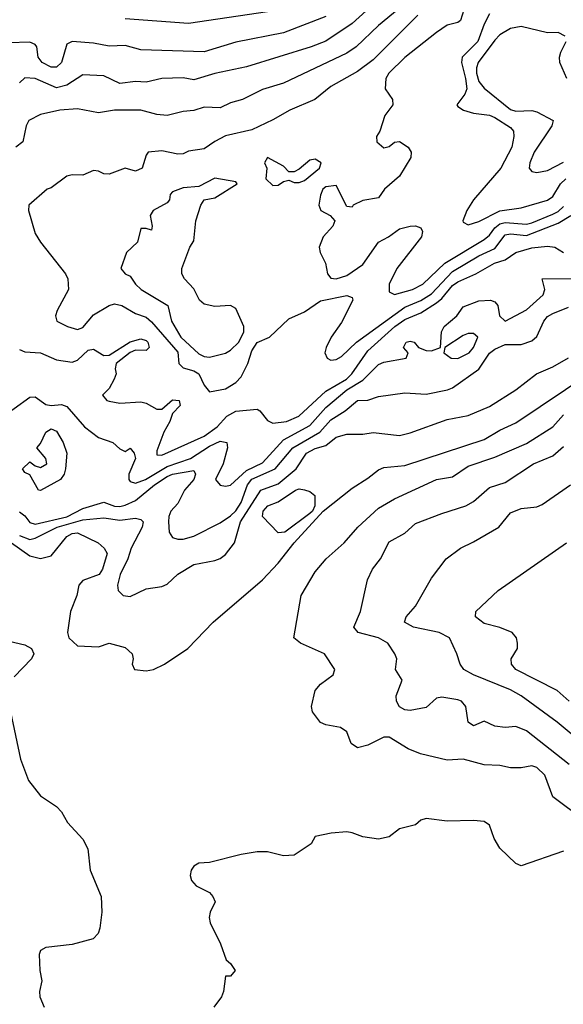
# Model space of a CAD drawing. Header units: metres. Extents: x -46681 to -43747, y -240911 to -237677.
# Tile 64 of 256: x -46213 to -46161, y -240414 to -240320. Entities that reach past the tile are written whole.
import ezdxf

# ---------------------------------------------------------------- set-up
doc = ezdxf.new("R2010")
doc.units = ezdxf.units.M
doc.layers.add('CONTOUR_INDEX', color=1, linetype='Continuous')
doc.layers.add('CONTOUR_INTER', color=3, linetype='Continuous')

msp = doc.modelspace()

# ---------------------------------------------------------------- linework, layer by layer
at = {"layer": 'CONTOUR_INDEX'}
for points, elevation in [([(-46176.095, -240316.269), (-46181.095, -240320.823), (-46183.595, -240322.477), (-46184.973, -240323.02), (-46191.095, -240324.933), (-46194.095, -240325.563), (-46196.095, -240326.17), (-46197.095, -240325.959), (-46199.095, -240326.033), (-46200.595, -240326.39), (-46201.595, -240326.31), (-46203.095, -240326.496), (-46204.595, -240325.77), (-46206.595, -240325.688), (-46208.095, -240326.646), (-46209.095, -240326.924), (-46211.095, -240326.044), (-46212.095, -240325.95), (-46212.595, -240326.434)], 125), ([(-46160.926, -240322.02), (-46161.595, -240321.675), (-46162.595, -240321.689), (-46165.095, -240321.113), (-46166.095, -240321.281), (-46167.095, -240321.885), (-46167.595, -240322.399), (-46169.151, -240324.52), (-46169.314, -240325.02), (-46169.311, -240325.52), (-46169.095, -240326.31), (-46168.595, -240326.95), (-46166.095, -240328.973), (-46165.595, -240329.124), (-46164.095, -240329.061), (-46163.595, -240329.19), (-46162.057, -240330.02), (-46162.191, -240330.52), (-46163.857, -240333.02), (-46164.276, -240334.02), (-46164.323, -240334.52), (-46164.095, -240334.835), (-46163.595, -240334.923), (-46162.595, -240334.732), (-46161.095, -240333.97)], 120), ([(-46160.766, -240326.02), (-46161.414, -240324.52), (-46161.462, -240324.02), (-46161.346, -240323.52), (-46160.829, -240322.52)], 120), ([(-46214.595, -240358.374), (-46211.595, -240356.208), (-46211.095, -240356.18), (-46210.095, -240356.904), (-46209.595, -240357.019), (-46208.595, -240356.9), (-46208.095, -240357.117), (-46206.436, -240359.02), (-46205.095, -240360.048), (-46203.75, -240360.52), (-46203.095, -240361.114), (-46202.595, -240361.358), (-46202.095, -240361.059), (-46201.715, -240361.52), (-46201.59, -240362.02), (-46202.229, -240363.52), (-46202.229, -240364.02), (-46202.095, -240364.218), (-46201.595, -240364.37), (-46200.655, -240364.02), (-46198.595, -240362.787), (-46196.404, -240362.02), (-46194.595, -240360.874), (-46193.595, -240360.402), (-46192.96, -240360.52), (-46192.901, -240361.02), (-46193.319, -240362.52), (-46194.023, -240364.02), (-46193.595, -240364.568), (-46193.095, -240364.658), (-46192.595, -240364.548), (-46191.095, -240363.179), (-46189.595, -240362.449), (-46187.595, -240360.273), (-46185.095, -240358.888), (-46183.595, -240357.194), (-46181.599, -240355.52), (-46180.095, -240354.604), (-46178.595, -240353.129), (-46178.095, -240352.89), (-46175.97, -240352.52), (-46175.789, -240352.02), (-46176.225, -240351.52), (-46175.965, -240351.02), (-46175.595, -240350.908), (-46175.217, -240351.02), (-46174.811, -240351.52), (-46174.095, -240351.809), (-46173.595, -240351.825), (-46172.725, -240351.52), (-46172.629, -240350.02), (-46172.382, -240349.52), (-46171.195, -240348.52), (-46170.595, -240347.661), (-46169.095, -240347.077), (-46167.981, -240347.02), (-46167.595, -240347.179), (-46167.286, -240347.52), (-46167.156, -240348.52), (-46166.595, -240349.01), (-46164.595, -240347.949), (-46163.019, -240346.52), (-46162.847, -240346.02), (-46163.094, -240345.02), (-46160.095, -240344.973)], 125), ([(-46170.595, -240350.365), (-46172.328, -240351.52), (-46172.406, -240352.02), (-46171.71, -240352.52), (-46171.095, -240352.566), (-46170.02, -240352.02), (-46169.595, -240351.527), (-46169.191, -240350.52), (-46169.595, -240350.194), (-46170.095, -240350.188), (-46170.595, -240350.365)], 125), ([(-46160.545, -240391.02), (-46164.595, -240387.842), (-46165.595, -240387.418), (-46166.595, -240387.507), (-46167.595, -240387.379), (-46168.595, -240386.924), (-46169.595, -240387.359), (-46170.12, -240387.02), (-46170.337, -240385.52), (-46170.741, -240385.02), (-46171.095, -240384.903), (-46172.595, -240384.633), (-46173.095, -240384.75), (-46174.095, -240385.609), (-46175.595, -240385.89), (-46176.095, -240385.848), (-46176.595, -240385.566), (-46176.902, -240385.02), (-46176.923, -240384.52), (-46176.359, -240383.02), (-46176.996, -240382.02), (-46176.863, -240381.02), (-46177.055, -240380.52), (-46177.706, -240379.52), (-46178.606, -240379.02), (-46180.53, -240378.52), (-46180.922, -240378.02), (-46180.286, -240376.52), (-46179.625, -240373.52), (-46179.167, -240372.52), (-46178.4, -240371.52), (-46177.595, -240369.921), (-46176.095, -240369.101), (-46175.095, -240368.196), (-46172.595, -240367.232), (-46170.318, -240366.52), (-46169.595, -240366.087), (-46168.095, -240364.792), (-46166.595, -240364.318), (-46163.908, -240362.52), (-46162.095, -240361.782), (-46161.095, -240360.899)], 130)]:
    msp.add_lwpolyline(points, dxfattribs=dict(at, elevation=elevation))
at = {"layer": 'CONTOUR_INTER'}
for points, elevation in [([(-46176.095, -240318.959), (-46178.595, -240320.994), (-46180.715, -240323.02), (-46181.595, -240323.637), (-46187.595, -240326.478), (-46189.595, -240327.063), (-46191.471, -240328.02), (-46192.595, -240328.32), (-46193.595, -240328.803), (-46195.095, -240328.73), (-46196.095, -240329.07), (-46197.095, -240329.154), (-46198.595, -240329.539), (-46199.595, -240329.429), (-46201.095, -240329.014), (-46203.595, -240329.027), (-46205.095, -240329.289), (-46207.095, -240328.905), (-46208.753, -240329.02), (-46210.595, -240329.441), (-46211.7, -240330.02), (-46211.957, -240330.52), (-46212.284, -240332.02), (-46212.944, -240332.52)], 124), ([(-46183.595, -240320.156), (-46187.595, -240321.705), (-46192.095, -240322.599), (-46195.095, -240323.499), (-46201.095, -240323.31), (-46202.595, -240322.916), (-46204.095, -240322.96), (-46205.595, -240322.685), (-46207.595, -240322.527), (-46208.095, -240322.76), (-46208.605, -240324.52), (-46209.095, -240324.952), (-46209.595, -240324.966), (-46210.434, -240324.52), (-46210.819, -240324.02), (-46210.953, -240323.02), (-46211.095, -240322.806), (-46211.595, -240322.583), (-46213.595, -240322.656)], 126), ([(-46174.875, -240320.02), (-46179.095, -240324.265), (-46180.595, -240325.372), (-46183.095, -240326.785), (-46184.637, -240328.02), (-46187.004, -240329.02), (-46188.595, -240329.957), (-46190.595, -240330.882), (-46193.095, -240331.46), (-46194.095, -240331.983), (-46195.095, -240332.7), (-46196.595, -240332.908), (-46197.095, -240333.158), (-46197.595, -240333.2), (-46199.095, -240332.874), (-46200.392, -240333.02), (-46200.595, -240333.281), (-46200.976, -240334.52), (-46201.595, -240334.821), (-46202.595, -240334.526), (-46204.095, -240335.076), (-46204.595, -240335.06), (-46205.095, -240334.818), (-46205.595, -240334.758), (-46206.595, -240335.173), (-46207.595, -240335.154), (-46208.095, -240335.284), (-46209.595, -240336.381), (-46209.953, -240336.52), (-46211.707, -240338.02), (-46211.741, -240338.52), (-46211.095, -240340.708), (-46210.611, -240341.52), (-46208.22, -240344.52), (-46208.006, -240345.02), (-46207.943, -240346.02), (-46209.025, -240348.02), (-46209.185, -240348.52), (-46209.036, -240349.02), (-46208.03, -240349.52), (-46207.095, -240349.792), (-46206.595, -240349.604), (-46205.595, -240348.406), (-46204.109, -240347.52), (-46203.595, -240347.37), (-46202.912, -240347.52), (-46201.595, -240348.289), (-46200.595, -240348.654), (-46200.095, -240349.096), (-46197.595, -240351.967), (-46197.504, -240353.02), (-46197.095, -240353.45), (-46196.095, -240353.724), (-46195.592, -240354.02), (-46195.095, -240355.071), (-46194.595, -240355.707), (-46193.095, -240355.42), (-46192.095, -240354.824), (-46191.595, -240354.285), (-46190.978, -240353.02), (-46190.595, -240351.843), (-46190.095, -240351.044), (-46188.907, -240350.52), (-46187.095, -240348.782), (-46185.595, -240348.138), (-46184.095, -240347.078), (-46181.595, -240346.596), (-46181.095, -240346.781), (-46181.012, -240347.02), (-46182.095, -240349.15), (-46183.094, -240350.52), (-46183.551, -240351.52), (-46183.664, -240352.02), (-46183.458, -240352.52), (-46183.095, -240352.706), (-46182.595, -240352.64), (-46182.095, -240352.359), (-46180.677, -240351.02), (-46176.095, -240347.682), (-46174.595, -240347.064), (-46173.595, -240346.418), (-46171.595, -240344.309), (-46169.095, -240342.822), (-46167.595, -240342.134), (-46166.595, -240340.85), (-46166.095, -240340.734), (-46164.595, -240340.887), (-46161.595, -240339.737), (-46160.399, -240339.02)], 123), ([(-46189.095, -240319.722), (-46196.595, -240320.832), (-46202.595, -240320.38)], 127), ([(-46170.51, -240319.52), (-46170.824, -240320.52), (-46171.095, -240320.713), (-46172.095, -240320.983), (-46173.095, -240321.662), (-46176.095, -240324.027), (-46177.622, -240325.52), (-46177.9, -240326.02), (-46177.965, -240327.02), (-46177.265, -240328.02), (-46177.246, -240328.52), (-46177.986, -240329.52), (-46178.483, -240331.02), (-46178.791, -240331.52), (-46178.742, -240332.02), (-46178.095, -240332.588), (-46177.595, -240332.484), (-46177.095, -240332.054), (-46176.595, -240331.983), (-46175.795, -240332.52), (-46175.51, -240333.02), (-46175.526, -240333.52), (-46176.595, -240335.277), (-46178.036, -240336.52), (-46178.595, -240337.339), (-46180.095, -240337.591), (-46180.986, -240338.02), (-46181.095, -240338.211), (-46181.595, -240338.159), (-46182.595, -240336.178), (-46183.595, -240336.285), (-46183.862, -240336.52), (-46184.095, -240337.09), (-46184.236, -240338.02), (-46184.063, -240338.52), (-46183.181, -240339.02), (-46182.725, -240339.52), (-46182.919, -240340.02), (-46183.835, -240341.02), (-46184.204, -240342.02), (-46184.13, -240342.52), (-46183.611, -240343.52), (-46183.43, -240344.52), (-46183.095, -240344.942), (-46182.595, -240344.995), (-46181.595, -240344.695), (-46180.095, -240343.661), (-46178.595, -240341.529), (-46177.635, -240341.02), (-46176.595, -240340.261), (-46175.595, -240340.003), (-46175.095, -240339.986), (-46174.595, -240340.177), (-46174.43, -240340.52), (-46174.518, -240341.02), (-46176.858, -240344.02), (-46177.578, -240345.52), (-46177.595, -240346.23), (-46177.095, -240346.492), (-46175.373, -240346.02), (-46174.402, -240345.52), (-46172.303, -240343.52), (-46168.595, -240341.285), (-46168.095, -240340.857), (-46167.595, -240340.17), (-46167.095, -240339.789), (-46166.595, -240339.668), (-46164.595, -240339.816), (-46164.095, -240339.714), (-46162.095, -240338.866), (-46161.595, -240338.624), (-46161.095, -240338.162)], 122), ([(-46168.095, -240319.914), (-46168.595, -240320.886), (-46169.19, -240322.52), (-46170.673, -240324.02), (-46170.753, -240324.52), (-46170.346, -240326.02), (-46170.24, -240327.02), (-46170.435, -240327.52), (-46171.18, -240328.52), (-46171.095, -240328.696), (-46170.559, -240329.02), (-46169.595, -240329.316), (-46168.095, -240329.493), (-46167.595, -240329.725), (-46166.095, -240330.684), (-46165.802, -240331.02), (-46165.789, -240331.52), (-46165.979, -240332.52), (-46167.001, -240334.52), (-46169.598, -240337.52), (-46170.249, -240338.52), (-46170.614, -240339.52), (-46170.595, -240339.654), (-46170.095, -240339.906), (-46169.095, -240339.589), (-46167.095, -240338.565), (-46165.095, -240338.267), (-46162.595, -240337.563), (-46162.095, -240337.197), (-46161.375, -240336.02), (-46160.869, -240335.52)], 121), ([(-46189.095, -240333.512), (-46189.399, -240334.02), (-46189.154, -240334.52), (-46189.262, -240335.52), (-46188.595, -240336.168), (-46188.095, -240336.136), (-46187.595, -240335.775), (-46187.095, -240335.669), (-46186.595, -240335.883), (-46186.095, -240335.875), (-46185.595, -240335.679), (-46184.183, -240334.52), (-46184.011, -240334.02), (-46184.595, -240333.656), (-46185.095, -240333.757), (-46186.095, -240334.612), (-46186.595, -240334.856), (-46187.095, -240334.875), (-46187.595, -240334.33), (-46189.095, -240333.512)], 122), ([(-46194.095, -240335.455), (-46195.595, -240336.265), (-46197.095, -240336.396), (-46198.095, -240336.759), (-46198.334, -240337.02), (-46198.393, -240337.52), (-46198.595, -240337.814), (-46199.934, -240338.52), (-46200.219, -240339.02), (-46200.024, -240340.02), (-46200.095, -240340.409), (-46200.595, -240340.24), (-46201.095, -240340.238), (-46201.412, -240341.52), (-46202.452, -240342.52), (-46202.992, -240344.02), (-46202.595, -240344.52), (-46202.095, -240344.74), (-46201.595, -240345.52), (-46201.068, -240346.02), (-46198.528, -240347.52), (-46198.204, -240349.02), (-46197.309, -240350.52), (-46195.595, -240352.104), (-46195.095, -240352.364), (-46194.595, -240352.425), (-46193.095, -240352.061), (-46192.595, -240351.772), (-46191.824, -240351.02), (-46191.354, -240350.02), (-46191.341, -240349.52), (-46192.095, -240347.809), (-46192.595, -240347.546), (-46194.095, -240347.614), (-46195.095, -240347.395), (-46195.533, -240347.02), (-46196.095, -240345.97), (-46196.977, -240345.02), (-46197.21, -240344.52), (-46197.202, -240344.02), (-46196.458, -240342.02), (-46196.095, -240341.423), (-46195.905, -240339.52), (-46195.411, -240338.02), (-46195.095, -240337.53), (-46194.095, -240337.346), (-46191.987, -240336.02), (-46192.095, -240335.806), (-46194.095, -240335.455)], 122), ([(-46212.595, -240351.689), (-46212.095, -240351.91), (-46210.595, -240352.005), (-46209.095, -240352.669), (-46207.595, -240352.913), (-46207.095, -240352.709), (-46206.095, -240351.757), (-46205.595, -240351.66), (-46204.595, -240352.268), (-46204.095, -240352.244), (-46202.095, -240350.976), (-46201.095, -240350.703), (-46200.595, -240350.846), (-46200.428, -240351.02), (-46200.314, -240351.52), (-46200.595, -240351.797), (-46201.595, -240351.764), (-46202.095, -240352.002), (-46203.44, -240353.02), (-46203.538, -240353.52), (-46203.438, -240354.02), (-46203.615, -240354.52), (-46204.095, -240355.391), (-46204.714, -240356.02), (-46204.317, -240356.52), (-46204.095, -240356.587), (-46203.095, -240356.79), (-46201.095, -240356.657), (-46200.595, -240356.789), (-46199.595, -240357.361), (-46199.095, -240357.351), (-46198.095, -240356.486), (-46197.475, -240356.52), (-46197.366, -240357.02), (-46198.095, -240357.771), (-46198.346, -240358.52), (-46198.934, -240359.52), (-46199.595, -240361.303), (-46199.595, -240361.685), (-46199.095, -240361.721), (-46195.095, -240359.902), (-46193.871, -240359.02), (-46192.962, -240358.02), (-46192.095, -240357.529), (-46190.095, -240357.362), (-46189.819, -240357.52), (-46189.095, -240358.438), (-46188.595, -240358.685), (-46187.318, -240358.52), (-46186.147, -240358.02), (-46183.595, -240355.658), (-46181.617, -240354.52), (-46181.137, -240354.02), (-46179.595, -240351.823), (-46177.06, -240349.52), (-46176.095, -240348.876), (-46174.595, -240348.216), (-46173.095, -240347.281), (-46172.595, -240346.868), (-46171.595, -240345.636), (-46171.095, -240345.278), (-46169.376, -240344.52), (-46167.621, -240343.52), (-46166.595, -240343.216), (-46165.595, -240342.52), (-46164.095, -240342.056), (-46162.595, -240341.921), (-46161.888, -240342.02), (-46161.095, -240342.516)], 124), ([(-46212.595, -240367.082), (-46212.095, -240367.453), (-46211.595, -240368.1), (-46211.095, -240368.246), (-46208.095, -240367.548), (-46206.595, -240366.764), (-46204.595, -240366.181), (-46203.595, -240366.547), (-46203.095, -240366.585), (-46202.595, -240366.46), (-46201.595, -240366.006), (-46199.805, -240364.52), (-46198.595, -240363.746), (-46198.095, -240363.517), (-46196.095, -240363.164), (-46195.907, -240363.52), (-46196.095, -240364.005), (-46196.959, -240365.02), (-46197.595, -240366.282), (-46198.252, -240367.02), (-46198.456, -240367.52), (-46198.476, -240368.02), (-46198.427, -240369.02), (-46198.095, -240369.514), (-46197.595, -240369.676), (-46197.095, -240369.665), (-46196.095, -240369.379), (-46193.595, -240368.128), (-46192.595, -240367.449), (-46192.095, -240366.98), (-46191.595, -240366.184), (-46191.003, -240364.52), (-46190.595, -240363.987), (-46188.382, -240363.02), (-46186.707, -240361.02), (-46184.149, -240359.52), (-46183.095, -240358.374), (-46181.758, -240357.52), (-46180.595, -240356.521), (-46179.595, -240356.499), (-46178.595, -240356.149), (-46176.095, -240355.818), (-46174.095, -240355.939), (-46172.058, -240355.52), (-46171.595, -240355.339), (-46169.095, -240353.576), (-46168.095, -240352.035), (-46167.595, -240351.675), (-46166.595, -240351.224), (-46165.095, -240351.24), (-46164.095, -240350.868), (-46163.595, -240350.463), (-46162.931, -240349.02), (-46162.595, -240348.568), (-46162.095, -240348.289), (-46160.595, -240347.677)], 126), ([(-46212.595, -240369.315), (-46211.595, -240369.69), (-46211.095, -240369.588), (-46209.017, -240368.52), (-46206.595, -240367.854), (-46204.595, -240367.657), (-46203.095, -240367.867), (-46201.595, -240367.689), (-46201.095, -240367.812), (-46200.892, -240368.02), (-46200.965, -240368.52), (-46202.023, -240370.52), (-46202.329, -240371.52), (-46203.065, -240373.02), (-46203.323, -240374.02), (-46203.259, -240374.52), (-46202.77, -240375.02), (-46202.095, -240375.116), (-46200.595, -240374.375), (-46199.095, -240374.163), (-46198.595, -240373.937), (-46197.595, -240372.976), (-46196.095, -240372.086), (-46194.095, -240371.703), (-46193.595, -240371.508), (-46193.095, -240371.118), (-46192.232, -240370.02), (-46191.675, -240368.02), (-46189.748, -240365.02), (-46188.095, -240364.419), (-46186.387, -240363.02), (-46185.42, -240361.52), (-46184.595, -240361.068), (-46183.595, -240360.797), (-46182.595, -240360.012), (-46181.595, -240359.737), (-46180.095, -240359.724), (-46179.095, -240359.552), (-46176.595, -240359.842), (-46175.595, -240359.613), (-46172.095, -240358.326), (-46170.095, -240357.956), (-46168.095, -240357.108), (-46165.58, -240355.52), (-46163.652, -240354.02), (-46162.095, -240353.345), (-46160.595, -240352.483)], 127), ([(-46213.345, -240370.02), (-46211.595, -240371.249), (-46210.595, -240371.501), (-46209.595, -240371.242), (-46208.095, -240369.417), (-46207.595, -240369.147), (-46207.095, -240369.069), (-46205.153, -240370.02), (-46204.569, -240370.52), (-46204.274, -240371.02), (-46204.715, -240372.52), (-46205.042, -240373.02), (-46206.595, -240373.577), (-46206.967, -240374.02), (-46207.166, -240375.02), (-46207.756, -240376.52), (-46208.034, -240378.52), (-46207.901, -240379.02), (-46207.095, -240379.781), (-46205.095, -240379.859), (-46204.095, -240379.529), (-46202.595, -240379.938), (-46201.93, -240380.52), (-46201.832, -240381.02), (-46201.929, -240381.52), (-46201.698, -240382.02), (-46200.595, -240382.151), (-46199.903, -240382.02), (-46198.855, -240381.52), (-46196.652, -240380.02), (-46194.253, -240377.52), (-46189.595, -240373.516), (-46188.095, -240371.944), (-46186.595, -240370.025), (-46183.844, -240367.02), (-46181.095, -240364.84), (-46179.595, -240363.9), (-46178.595, -240363.104), (-46178.095, -240362.879), (-46176.095, -240362.69), (-46168.595, -240360.221), (-46167.095, -240359.34), (-46165.595, -240358.659), (-46158.595, -240353.934)], 128), ([(-46159.095, -240396.33), (-46162.095, -240394.071), (-46162.855, -240392.02), (-46163.595, -240391.303), (-46164.095, -240391.141), (-46165.095, -240391.327), (-46166.095, -240391.319), (-46167.095, -240391.115), (-46168.595, -240391.035), (-46170.595, -240390.512), (-46172.095, -240390.602), (-46174.614, -240390.02), (-46175.782, -240389.52), (-46177.595, -240388.433), (-46178.095, -240388.437), (-46179.595, -240389.176), (-46180.595, -240389.443), (-46181.183, -240389.02), (-46181.595, -240387.926), (-46182.191, -240387.52), (-46183.595, -240387.26), (-46184.095, -240387.036), (-46184.859, -240386.02), (-46184.956, -240385.52), (-46184.597, -240384.02), (-46184.095, -240383.403), (-46182.9, -240382.52), (-46182.741, -240382.02), (-46183.697, -240380.52), (-46185.997, -240379.52), (-46186.613, -240379.02), (-46185.912, -240375.02), (-46184.595, -240372.76), (-46183.565, -240371.52), (-46181.845, -240370.02), (-46180.546, -240368.52), (-46178.595, -240366.733), (-46177.095, -240365.858), (-46173.095, -240364.024), (-46171.595, -240363.78), (-46170.095, -240362.765), (-46167.595, -240361.907), (-46164.595, -240360.614), (-46162.095, -240359.036), (-46161.095, -240357.907)], 129), ([(-46210.081, -240359.52), (-46209.595, -240359.207), (-46209.095, -240359.438), (-46208.464, -240360.52), (-46208.089, -240361.52), (-46208.227, -240363.02), (-46208.351, -240363.52), (-46208.694, -240364.02), (-46210.595, -240365.063), (-46210.78, -240365.02), (-46211.595, -240363.581), (-46212.095, -240363.363), (-46212.286, -240363.02), (-46211.595, -240362.341), (-46211.095, -240362.728), (-46210.595, -240362.885), (-46210.003, -240362.52), (-46210.098, -240362.02), (-46210.933, -240361.02), (-46210.595, -240360.613), (-46210.081, -240359.52)], 126), ([(-46186.452, -240365.02), (-46186.095, -240364.898), (-46185.595, -240364.986), (-46185.095, -240365.168), (-46184.63, -240365.52), (-46184.633, -240366.52), (-46184.849, -240367.02), (-46185.095, -240367.24), (-46187.475, -240369.02), (-46188.095, -240369.077), (-46189.575, -240367.52), (-46189.522, -240367.02), (-46189.085, -240366.52), (-46188.095, -240366.125), (-46186.452, -240365.02)], 128), ([(-46159.595, -240388.732), (-46161.687, -240387.02), (-46165.101, -240384.52), (-46166.095, -240383.951), (-46169.592, -240382.52), (-46170.503, -240382.02), (-46170.867, -240381.52), (-46171.178, -240380.52), (-46171.877, -240379.02), (-46172.868, -240378.52), (-46175.292, -240378.02), (-46176.123, -240377.52), (-46175.981, -240377.02), (-46175.087, -240376.02), (-46173.595, -240373.362), (-46172.185, -240371.52), (-46170.826, -240370.52), (-46169.595, -240369.937), (-46167.193, -240368.52), (-46166.095, -240367.168), (-46165.095, -240366.771), (-46163.595, -240366.622), (-46163.095, -240366.397), (-46160.425, -240364.52)], 131), ([(-46160.542, -240385.02), (-46161.692, -240384.02), (-46165.595, -240382.013), (-46166.012, -240381.52), (-46166.045, -240381.02), (-46165.431, -240380.02), (-46165.426, -240379.52), (-46165.529, -240379.02), (-46165.939, -240378.52), (-46167.095, -240378.03), (-46168.595, -240377.668), (-46169.424, -240377.02), (-46169.393, -240376.52), (-46167.276, -240374.52), (-46160.791, -240370.02)], 132), ([(-46214.095, -240379.211), (-46212.095, -240379.676), (-46211.434, -240380.02), (-46211.23, -240380.52), (-46211.441, -240381.02), (-46213.095, -240382.721)], 129), ([(-46213.452, -240386.02), (-46212.494, -240390.52), (-46211.746, -240392.52), (-46210.595, -240394.001), (-46209.095, -240394.991), (-46208.595, -240395.513), (-46208.031, -240396.52), (-46206.595, -240398.1), (-46206.108, -240399.02), (-46205.882, -240401.02), (-46204.846, -240403.52), (-46204.78, -240405.02), (-46204.972, -240406.52), (-46205.126, -240407.02), (-46205.615, -240407.52), (-46207.595, -240408.062), (-46210.095, -240408.363), (-46210.595, -240408.63), (-46210.727, -240409.02), (-46210.675, -240410.52), (-46210.467, -240411.52), (-46210.687, -240412.52), (-46210.645, -240413.02), (-46210.25, -240414.02)], 129), ([(-46161.095, -240399.236), (-46165.095, -240400.611), (-46165.595, -240400.387), (-46167.095, -240398.952), (-46167.633, -240398.02), (-46168.095, -240396.758), (-46168.595, -240396.433), (-46169.595, -240396.335), (-46172.095, -240396.373), (-46174.095, -240396.12), (-46174.595, -240396.284), (-46175.095, -240396.733), (-46176.595, -240397.12), (-46177.595, -240397.86), (-46178.595, -240398.097), (-46180.095, -240397.876), (-46181.095, -240397.482), (-46181.595, -240397.413), (-46183.076, -240397.52), (-46184.595, -240397.829), (-46184.973, -240398.52), (-46186.595, -240399.622), (-46187.595, -240399.659), (-46189.095, -240399.29), (-46190.095, -240399.289), (-46191.595, -240399.535), (-46194.595, -240400.309), (-46195.595, -240400.38), (-46196.095, -240400.665), (-46196.338, -240401.02), (-46196.432, -240401.52), (-46196.317, -240402.02), (-46195.872, -240402.52), (-46194.595, -240403.135), (-46194.276, -240403.52), (-46194.049, -240404.02), (-46194.545, -240405.02), (-46194.633, -240405.52), (-46194.537, -240406.02), (-46193.562, -240408.02), (-46193.018, -240409.52), (-46192.595, -240409.865), (-46192.176, -240410.52), (-46192.595, -240411.082), (-46193.095, -240411.064), (-46193.263, -240412.52), (-46193.45, -240413.02), (-46194.192, -240414.02)], 128)]:
    msp.add_lwpolyline(points, dxfattribs=dict(at, elevation=elevation))

doc.saveas('drawing.dxf')
